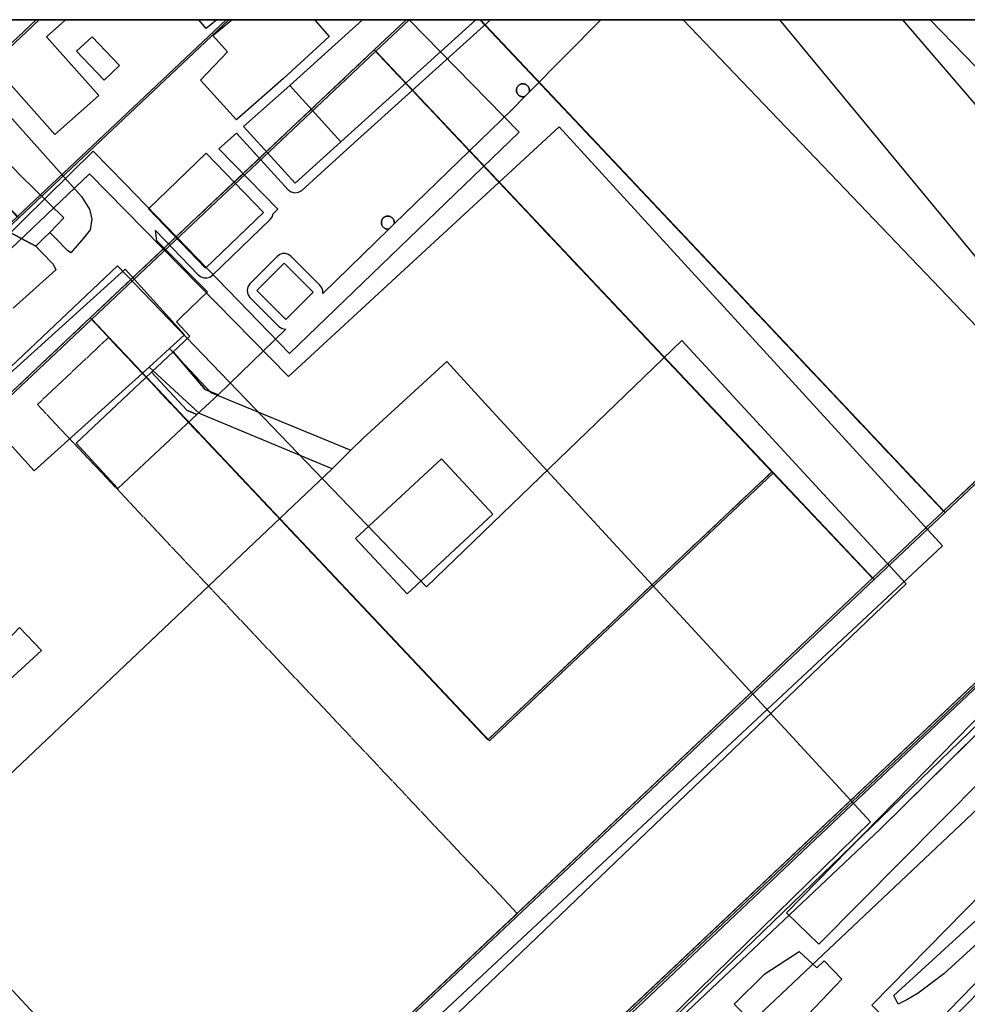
# Model space of a CAD drawing. Header units: metres. Extents: x 15747 to 16863, y 15840 to 16796.
# Tile 24 of 35: x 16292 to 16437, y 16644 to 16796. Entities that reach past the tile are written whole.
import ezdxf

# ---------------------------------------------------------------- set-up
doc = ezdxf.new("R2010")
doc.units = ezdxf.units.M
doc.linetypes.add('L00s01s', pattern=[3, 3, 0])
doc.layers.add('00 Рамка', color=7, linetype='Continuous')
for name, color, linetype, true_color in [('02 Озеленение', 7, 'Continuous', 0xe4efdb), ('03 Существующее использование', 7, 'Continuous', 0x808080), ('04 Земельные участки (ЕГРН)', 7, 'Continuous', 0x1f3fbf), ('05 Застройка', 7, 'Continuous', 0x8c8c8c), ('07 ЗОУИТ и СЗЗ', 7, 'Continuous', 0x000000), ('08 Красные линии и ЛГР', 7, 'Continuous', 0xff0000), ('09 ППТ и ПМТ', 7, 'Continuous', 0x00d000), ('10 ГПЗУ', 7, 'Continuous', 0x7b7bf2), ('11 КРТ', 7, 'Continuous', 0x1f3fbf), ('12 ПЗЗ – территориальные зоны', 7, 'Continuous', 0x000000), ('13 Генплан – функциональные зоны', 7, 'Continuous', 0x000000)]:
    doc.layers.add(name, color=color, linetype=linetype, true_color=true_color)
doc.linetypes.add('L00s18b', pattern='A,10,[165,red_lns.shx,S=2,R=0,X=0,Y=-2.5],10', length=20)
doc.linetypes.add('L00s18t', pattern='A,10,[165,red_lns.shx,S=2,R=180,X=2.5,Y=2.5],10', length=20)
doc.linetypes.add('L01s18t', pattern='A,10,[165,red_lns.shx,S=2,R=180,X=2.5,Y=2.5],10', length=20)

msp = doc.modelspace()

# ---------------------------------------------------------------- linework, layer by layer
at = {"layer": '00 Рамка'}
msp.add_lwpolyline([(15747.13, 15839.57), (16863.13, 15839.57), (16863.13, 16795.57), (15747.13, 16795.57)], close=True, dxfattribs=at)
at = {"layer": '02 Озеленение', "true_color": 0xe4efdb}
for points in [[(16380.84, 16795.57), (16369.82, 16784.44), (16369.84, 16784.53), (16369.86, 16784.61), (16369.86, 16784.7), (16369.86, 16784.79), (16369.85, 16784.87), (16369.84, 16784.96), (16369.81, 16785.04), (16369.78, 16785.12), (16369.74, 16785.2), (16369.7, 16785.28), (16369.65, 16785.35), (16369.59, 16785.41), (16369.53, 16785.47), (16369.46, 16785.53), (16369.39, 16785.58), (16369.32, 16785.62), (16369.24, 16785.66), (16369.15, 16785.68), (16369.07, 16785.71), (16368.99, 16785.72), (16368.9, 16785.73), (16368.81, 16785.73), (16368.73, 16785.72), (16368.64, 16785.7), (16368.56, 16785.68), (16368.47, 16785.65), (16368.4, 16785.61), (16368.32, 16785.57), (16368.25, 16785.52), (16368.18, 16785.46), (16368.12, 16785.4), (16368.07, 16785.33), (16368.02, 16785.26), (16367.97, 16785.19), (16367.94, 16785.11), (16367.91, 16785.03), (16367.89, 16784.94), (16367.87, 16784.86), (16367.86, 16784.77), (16367.86, 16784.68), (16367.87, 16784.6), (16367.89, 16784.51), (16367.91, 16784.43), (16367.94, 16784.35), (16367.98, 16784.27), (16368.02, 16784.19), (16368.07, 16784.12), (16368.12, 16784.05), (16368.19, 16783.99), (16368.25, 16783.94), (16368.32, 16783.89), (16368.4, 16783.84), (16368.48, 16783.81), (16368.56, 16783.78), (16368.64, 16783.75), (16368.73, 16783.74), (16368.81, 16783.73), (16368.9, 16783.73), (16368.99, 16783.74), (16369.07, 16783.75), (16369.16, 16783.77), (16367.2, 16781.79), (16349.11, 16764.22), (16349.12, 16764.31), (16349.13, 16764.4), (16349.12, 16764.48), (16349.11, 16764.57), (16349.1, 16764.66), (16349.07, 16764.74), (16349.04, 16764.82), (16349, 16764.9), (16348.95, 16764.97), (16348.9, 16765.04), (16348.84, 16765.11), (16348.78, 16765.17), (16348.71, 16765.22), (16348.64, 16765.27), (16348.56, 16765.31), (16348.48, 16765.35), (16348.4, 16765.37), (16348.31, 16765.39), (16348.23, 16765.41), (16348.14, 16765.41), (16348.05, 16765.41), (16347.97, 16765.4), (16347.88, 16765.38), (16347.8, 16765.36), (16347.72, 16765.32), (16347.64, 16765.28), (16347.57, 16765.24), (16347.5, 16765.19), (16347.43, 16765.13), (16347.37, 16765.06), (16347.32, 16765), (16347.27, 16764.92), (16347.23, 16764.85), (16347.19, 16764.77), (16347.16, 16764.68), (16347.14, 16764.6), (16347.13, 16764.51), (16347.13, 16764.43), (16347.13, 16764.34), (16347.14, 16764.25), (16347.16, 16764.17), (16347.18, 16764.08), (16347.21, 16764), (16347.25, 16763.92), (16347.3, 16763.85), (16347.35, 16763.78), (16347.41, 16763.71), (16347.47, 16763.65), (16347.54, 16763.6), (16347.61, 16763.55), (16347.69, 16763.51), (16347.77, 16763.48), (16347.85, 16763.45), (16347.94, 16763.43), (16348.02, 16763.42), (16348.11, 16763.41), (16348.2, 16763.41), (16348.29, 16763.42), (16338.12, 16753.55), (16338.12, 16753.96), (16337.98, 16754.41), (16337.7, 16754.79), (16333.26, 16759.23), (16332.88, 16759.51), (16332.43, 16759.66), (16331.96, 16759.66), (16331.52, 16759.51), (16331.14, 16759.23), (16326.95, 16755.04), (16326.62, 16754.56), (16326.51, 16753.98), (16326.62, 16753.41), (16326.95, 16752.92), (16331.39, 16748.48), (16331.88, 16748.15), (16332.45, 16748.04), (16322.07, 16737.97), (16320.06, 16738.8), (16315.18, 16744.6), (16317.73, 16747), (16315.69, 16749.18), (16316.41, 16749.88), (16320.41, 16753.78), (16312.65, 16761.63), (16312.45, 16763.22), (16319.07, 16756.36), (16319.44, 16756.08), (16319.89, 16755.93), (16320.36, 16755.92), (16320.8, 16756.06), (16321.19, 16756.33), (16330.06, 16764.89), (16330.4, 16765.37), (16330.48, 16765.73), (16331.23, 16766.47), (16322.16, 16775.76), (16324.87, 16778.15), (16332.8, 16769.47), (16333.27, 16769.12), (16333.83, 16768.98), (16334.41, 16769.07), (16334.91, 16769.37), (16341.9, 16775.69), (16363.89, 16795.57), (16336.98, 16795.57), (16336.92, 16795.5), (16339.14, 16792.98), (16332.1, 16786.56), (16324.99, 16780.29), (16324.91, 16780.19), (16319.36, 16786.27), (16323.52, 16790.61), (16321.27, 16793.13), (16324.19, 16795.57)], [(16269.42, 16791.47), (16271.51, 16792.74), (16274.12, 16793.68), (16275.54, 16793.79), (16277.17, 16793.43), (16279.05, 16792.34), (16284, 16787.52), (16301.09, 16768.43), (16302.11, 16766.77), (16302.29, 16766.48), (16302.65, 16764.95), (16302.42, 16763.33), (16301.38, 16762.01), (16299.46, 16759.77), (16298.92, 16760.13), (16297.13, 16761.97), (16296.22, 16762.91), (16298.37, 16765.13), (16291.69, 16771.7), (16279.19, 16784.81), (16271.32, 16789.28)], [(16369.16, 16783.77), (16369.07, 16783.75), (16368.99, 16783.74), (16368.9, 16783.73), (16368.81, 16783.73), (16368.73, 16783.74), (16368.64, 16783.75), (16368.56, 16783.78), (16368.48, 16783.81), (16368.4, 16783.84), (16368.32, 16783.89), (16368.25, 16783.94), (16368.19, 16783.99), (16368.12, 16784.05), (16368.07, 16784.12), (16368.02, 16784.19), (16367.98, 16784.27), (16367.94, 16784.35), (16367.91, 16784.43), (16367.89, 16784.51), (16367.87, 16784.6), (16367.86, 16784.68), (16367.86, 16784.77), (16367.87, 16784.86), (16367.89, 16784.94), (16367.91, 16785.03), (16367.94, 16785.11), (16367.97, 16785.19), (16368.02, 16785.26), (16368.07, 16785.33), (16368.12, 16785.4), (16368.18, 16785.46), (16368.25, 16785.52), (16368.32, 16785.57), (16368.4, 16785.61), (16368.47, 16785.65), (16368.56, 16785.68), (16368.64, 16785.7), (16368.73, 16785.72), (16368.81, 16785.73), (16368.9, 16785.73), (16368.99, 16785.72), (16369.07, 16785.71), (16369.15, 16785.68), (16369.24, 16785.66), (16369.32, 16785.62), (16369.39, 16785.58), (16369.46, 16785.53), (16369.53, 16785.47), (16369.59, 16785.41), (16369.65, 16785.35), (16369.7, 16785.28), (16369.74, 16785.2), (16369.78, 16785.12), (16369.81, 16785.04), (16369.84, 16784.96), (16369.85, 16784.87), (16369.86, 16784.79), (16369.86, 16784.7), (16369.86, 16784.61), (16369.84, 16784.53), (16369.82, 16784.44)], [(16348.29, 16763.42), (16348.2, 16763.41), (16348.11, 16763.41), (16348.02, 16763.42), (16347.94, 16763.43), (16347.85, 16763.45), (16347.77, 16763.48), (16347.69, 16763.51), (16347.61, 16763.55), (16347.54, 16763.6), (16347.47, 16763.65), (16347.41, 16763.71), (16347.35, 16763.78), (16347.3, 16763.85), (16347.25, 16763.92), (16347.21, 16764), (16347.18, 16764.08), (16347.16, 16764.17), (16347.14, 16764.25), (16347.13, 16764.34), (16347.13, 16764.43), (16347.13, 16764.51), (16347.14, 16764.6), (16347.16, 16764.68), (16347.19, 16764.77), (16347.23, 16764.85), (16347.27, 16764.92), (16347.32, 16765), (16347.37, 16765.06), (16347.43, 16765.13), (16347.5, 16765.19), (16347.57, 16765.24), (16347.64, 16765.28), (16347.72, 16765.32), (16347.8, 16765.36), (16347.88, 16765.38), (16347.97, 16765.4), (16348.05, 16765.41), (16348.14, 16765.41), (16348.23, 16765.41), (16348.31, 16765.39), (16348.4, 16765.37), (16348.48, 16765.35), (16348.56, 16765.31), (16348.64, 16765.27), (16348.71, 16765.22), (16348.78, 16765.17), (16348.84, 16765.11), (16348.9, 16765.04), (16348.95, 16764.97), (16349, 16764.9), (16349.04, 16764.82), (16349.07, 16764.74), (16349.1, 16764.66), (16349.11, 16764.57), (16349.12, 16764.48), (16349.13, 16764.4), (16349.12, 16764.31), (16349.11, 16764.22)], [(16315.18, 16744.6), (16320.06, 16738.8), (16322.07, 16737.97), (16318.8, 16734.97), (16317.72, 16735.4), (16317.3, 16735.57), (16311.82, 16741.44)], [(16300.26, 16730.57), (16311.82, 16741.44), (16317.3, 16735.57), (16317.72, 16735.4), (16318.8, 16734.97), (16306.66, 16723.62)], [(16294.94, 16698.71), (16274.32, 16679.83), (16273.37, 16679.74), (16270.93, 16681.14), (16259.42, 16693.06), (16260.86, 16694.42), (16261.66, 16693.73), (16267.49, 16690.65), (16271.96, 16694.26), (16273.12, 16696.04), (16271.05, 16694.4), (16267.63, 16692.91), (16265.75, 16693.15), (16263.93, 16694.11), (16262.17, 16695.67), (16277.64, 16710.34), (16288.62, 16699.15), (16291.58, 16702.24)], [(16426.47, 16644.43), (16425.82, 16645.78), (16442.61, 16661.12), (16449.08, 16667.23), (16450.48, 16665.93), (16438.14, 16653.32), (16433.52, 16649.07), (16429.55, 16646.12), (16427.84, 16645.1)]]:
    msp.add_lwpolyline(points, close=True, dxfattribs=at)
for points in [[(16279.19, 16784.81), (16291.69, 16771.7), (16298.37, 16765.13), (16296.22, 16762.91), (16295.25, 16761.97), (16294.05, 16760.81), (16286.23, 16764.95)], [(16286.23, 16764.95), (16294.05, 16760.81), (16294.96, 16759.87), (16296.75, 16758.02), (16297.14, 16757.17), (16290.61, 16751.26)]]:
    msp.add_lwpolyline(points, dxfattribs=at)
at = {"layer": '03 Существующее использование', "true_color": 0xc0e3b5}
msp.add_lwpolyline([(15747.13, 15960.07), (15747.57, 15839.57), (16325.93, 15839.57), (16863.13, 15841.57), (16863.13, 16651.29), (16862.58, 16795.57), (16281.19, 16795.57), (15747.13, 16793.58)], close=True, dxfattribs=at)
at = {"layer": '03 Существующее использование', "true_color": 0xcfd1eb}
for points in [[(16136.08, 16716.49), (16160.21, 16737.77), (16208.44, 16765.64), (16224.76, 16764.69), (16256.15, 16729.36), (16302.9, 16775.38), (16305.28, 16772.93), (16307.78, 16770.35), (16333.04, 16744.31), (16368.29, 16778.29), (16351.41, 16795.57), (16118.7, 16795.57), (16089.4, 16768.39), (16092.16, 16765.28)], [(16528.01, 16795.57), (16480.03, 16749.48), (16457.74, 16728.36), (16393.48, 16795.57)]]:
    msp.add_lwpolyline(points, close=True, dxfattribs=at)
at = {"layer": '03 Существующее использование', "true_color": 0x808080}
for points in [[(16215.31, 16667.2), (16302.68, 16749.61), (16346.29, 16790.74), (16351.41, 16795.57), (16323.73, 16795.57), (16291.47, 16765.14), (16281.28, 16755.53), (16202.39, 16681.11)], [(16215.31, 16667.2), (16302.68, 16749.61), (16346.29, 16790.74), (16351.41, 16795.57), (16323.73, 16795.57), (16291.47, 16765.14), (16281.28, 16755.53), (16202.39, 16681.11)], [(16281.33, 16550.89), (16290.62, 16559.88), (16324.66, 16591.31), (16328.59, 16595.59), (16333.95, 16591.46), (16341.71, 16602.21), (16464.73, 16718.25), (16471.27, 16724.42), (16485.18, 16737.54), (16473.38, 16750.16), (16521.47, 16795.57), (16507.72, 16795.57), (16500.69, 16788.94), (16489.08, 16772.14), (16433.71, 16719.92), (16422.79, 16709.63), (16291.22, 16585.53), (16266.76, 16564.85), (16279.03, 16551.77)], [(16281.33, 16550.89), (16290.62, 16559.88), (16324.66, 16591.31), (16328.59, 16595.59), (16333.95, 16591.46), (16341.71, 16602.21), (16464.73, 16718.25), (16471.27, 16724.42), (16485.18, 16737.54), (16473.38, 16750.16), (16521.47, 16795.57), (16507.72, 16795.57), (16500.69, 16788.94), (16489.08, 16772.14), (16433.71, 16719.92), (16422.79, 16709.63), (16291.22, 16585.53), (16266.76, 16564.85), (16279.03, 16551.77)], [(16362.35, 16795.57), (16351.41, 16795.57), (16346.29, 16790.74), (16407.36, 16726), (16422.79, 16709.63), (16433.71, 16719.92)], [(16362.35, 16795.57), (16351.41, 16795.57), (16346.29, 16790.74), (16407.36, 16726), (16422.79, 16709.63), (16433.71, 16719.92)]]:
    msp.add_lwpolyline(points, close=True, dxfattribs=at)
at = {"layer": '03 Существующее использование', "true_color": 0xf9e79f}
for points in [[(16362.35, 16795.57), (16433.71, 16719.92), (16489.08, 16772.14), (16500.69, 16788.94), (16507.72, 16795.57)], [(16374.44, 16779.11), (16332.89, 16740.8), (16302.31, 16771.91), (16185.63, 16660.73), (16193.95, 16652.19), (16273.5, 16565.76), (16433.28, 16714.8), (16418.96, 16730.45)], [(16302.68, 16749.61), (16215.31, 16667.2), (16291.22, 16585.53), (16422.79, 16709.63), (16407.36, 16726), (16363.75, 16684.86)]]:
    msp.add_lwpolyline(points, close=True, dxfattribs=at)
at = {"layer": '03 Существующее использование', "true_color": 0xcde1b7}
msp.add_lwpolyline([(16346.29, 16790.74), (16302.68, 16749.61), (16363.75, 16684.86), (16407.36, 16726)], close=True, dxfattribs=at)
at = {"layer": '03 Существующее использование', "true_color": 0xb9e592}
msp.add_lwpolyline([(16356.37, 16728.15), (16343.17, 16715.9), (16351.07, 16707.42), (16364.27, 16719.67)], close=True, dxfattribs=at)
at = {"layer": '03 Существующее использование', "true_color": 0xd7c6c1}
msp.add_lwpolyline([(16484.35, 16692.55), (16433.62, 16640.94), (16439.42, 16635.55), (16435.18, 16631.59), (16429.54, 16637.26), (16424.01, 16631.76), (16429.06, 16626.68), (16424.39, 16622), (16425.38, 16621.01), (16375.76, 16565.81), (16380.74, 16561.33), (16386.14, 16556.2), (16390.99, 16551.88), (16431.28, 16596.72), (16438, 16590.4)], dxfattribs=at)
at = {"layer": '04 Земельные участки (ЕГРН)', "true_color": 0x1f3fbf}
for points in [[(16277.74, 16779.69), (16294.58, 16795.57), (16277.08, 16795.57), (16269.97, 16788.87), (16263.66, 16795.57), (16197.04, 16795.57), (16151.02, 16752.16), (16115.64, 16789.89), (16106.81, 16781.45), (16107.58, 16780.59), (16142.8, 16742.74), (16178.89, 16706.4), (16188.76, 16695.77), (16267.55, 16770.09), (16281.28, 16755.53), (16291.47, 16765.14)], [(16215.31, 16667.2), (16302.68, 16749.61), (16346.29, 16790.74), (16351.41, 16795.57), (16323.73, 16795.57), (16291.47, 16765.14), (16281.28, 16755.53), (16202.39, 16681.11)], [(16281.33, 16550.89), (16290.62, 16559.88), (16324.66, 16591.31), (16328.59, 16595.59), (16333.95, 16591.46), (16341.71, 16602.21), (16464.73, 16718.25), (16471.27, 16724.42), (16485.18, 16737.54), (16473.38, 16750.16), (16521.47, 16795.57), (16507.72, 16795.57), (16500.69, 16788.94), (16489.08, 16772.14), (16433.71, 16719.92), (16422.79, 16709.63), (16291.22, 16585.53), (16266.76, 16564.85), (16279.03, 16551.77)], [(16294.58, 16795.57), (16277.74, 16779.69), (16291.47, 16765.14), (16323.73, 16795.57)], [(16362.35, 16795.57), (16351.41, 16795.57), (16346.29, 16790.74), (16407.36, 16726), (16422.79, 16709.63), (16433.71, 16719.92)], [(16362.35, 16795.57), (16433.71, 16719.92), (16489.08, 16772.14), (16500.69, 16788.94), (16507.72, 16795.57)], [(16346.29, 16790.74), (16302.68, 16749.61), (16363.75, 16684.86), (16407.36, 16726)], [(16302.68, 16749.61), (16215.31, 16667.2), (16291.22, 16585.53), (16422.79, 16709.63), (16407.36, 16726), (16363.75, 16684.86)]]:
    msp.add_lwpolyline(points, close=True, dxfattribs=at)
msp.add_lwpolyline([(16484.35, 16692.55), (16433.62, 16640.94), (16439.42, 16635.55), (16435.18, 16631.59), (16429.54, 16637.26), (16424.01, 16631.76), (16429.06, 16626.68), (16424.39, 16622), (16425.38, 16621.01), (16375.76, 16565.81), (16380.74, 16561.33), (16386.14, 16556.2), (16390.99, 16551.88), (16431.28, 16596.72), (16438, 16590.4)], dxfattribs=at)
at = {"layer": '05 Застройка', "true_color": 0x8c8c8c}
for points in [[(16297.01, 16777.93), (16284.65, 16791.81), (16288.88, 16795.57), (16298.42, 16795.57), (16298.54, 16795.44), (16295.73, 16792.94), (16303.75, 16783.93)], [(16321.86, 16795.57), (16320.22, 16794.2), (16319.08, 16795.57)], [(16361.66, 16795.57), (16340.89, 16776.8), (16333.1, 16785.44), (16344.21, 16795.57)], [(16443.72, 16795.57), (16480.14, 16758.28), (16473.58, 16752.16), (16431.41, 16795.57)], [(16302.73, 16792.96), (16306.93, 16788.52), (16304.54, 16786.26), (16300.34, 16790.71)], [(16340.89, 16776.8), (16333.9, 16770.48), (16325.98, 16779.16), (16333.1, 16785.44)], [(16320.15, 16757.4), (16311.35, 16766.53), (16320.22, 16775.09), (16329.02, 16765.97)], [(16328.01, 16753.98), (16332.2, 16758.17), (16336.64, 16753.73), (16332.45, 16749.54)], [(16307.77, 16757.29), (16316.9, 16747.19), (16314.62, 16745.08), (16311.49, 16742.24), (16293.8, 16726.29), (16284.66, 16736.39)], [(16409.34, 16658.45), (16447.25, 16697.17), (16486.33, 16735.69), (16472.45, 16750.04), (16477.66, 16755.09), (16496.54, 16735.57), (16452.06, 16691.73), (16414.3, 16653.65)], [(16311.49, 16742.24), (16314.62, 16745.08), (16320.95, 16738.34), (16342.42, 16729.47), (16339.58, 16726.63), (16319.18, 16735.09)], [(16363.58, 16736.09), (16422.26, 16672.44), (16340.74, 16592.69), (16336.87, 16596.74), (16273.88, 16664.32), (16339.58, 16726.63), (16342.42, 16729.47), (16344.28, 16731.29), (16357.18, 16743.09)], [(16495.13, 16684.81), (16444.06, 16630.13), (16432.37, 16641.51), (16483.14, 16693.69), (16485.45, 16691.45), (16487.87, 16693.93), (16490.8, 16691.21), (16489.66, 16689.93)], [(16401.31, 16644.45), (16406.03, 16649.08), (16411.27, 16652.53), (16414, 16650), (16415.12, 16651.09), (16417.85, 16648.26), (16412.65, 16642.85), (16403.27, 16633.78), (16400.62, 16636.23), (16401.85, 16637.46), (16404.99, 16640.71)]]:
    msp.add_lwpolyline(points, close=True, dxfattribs=at)
at = {"layer": '07 ЗОУИТ и СЗЗ', "true_color": 0x000000}
for points in [[(15851.43, 15839.57), (15979.47, 15912.28), (16101.17, 16000), (16182.46, 16073.97), (16361.34, 16209.37), (16466.02, 16296.8), (16498.37, 16334.33), (16524.1, 16376.67), (16534.26, 16399.29), (16542.51, 16422.67), (16548.81, 16446.65), (16553.1, 16471.07), (16555.36, 16495.76), (16555.58, 16520.56), (16553.75, 16545.28), (16549.88, 16569.77), (16544, 16593.86), (16536.16, 16617.38), (16526.39, 16640.18), (16501.4, 16682.96), (16408.31, 16795.57)], [(16521.02, 16795.57), (16474.21, 16751.36), (16473.76, 16750.03), (16487.25, 16734.27), (16337.92, 16590.12), (16327.4, 16594.75), (16281.22, 16551.21), (16256.93, 16510.08), (16230.12, 16484.97), (16090.81, 16382.43)]]:
    msp.add_lwpolyline(points, dxfattribs=at)
at = {"layer": '08 Красные линии и ЛГР', "linetype": 'L00s18t', "true_color": 0xff0101, "flags": 128}
msp.add_lwpolyline([(16291.21, 16765.32), (16277.48, 16779.87), (16294.12, 16795.57)], dxfattribs=at)
at = {"layer": '08 Красные линии и ЛГР', "linetype": 'L01s18t', "true_color": 0xff0101, "flags": 128}
for points in [[(16291.21, 16765.32), (16323.28, 16795.57)], [(16323.28, 16795.57), (16291.21, 16765.32)], [(16464.47, 16718.43), (16341.45, 16602.39), (16319.95, 16572.59), (16320.69, 16571.63), (16340.69, 16545.49)], [(16340.69, 16545.49), (16320.69, 16571.63), (16319.95, 16572.59), (16341.45, 16602.39), (16464.47, 16718.43)]]:
    msp.add_lwpolyline(points, dxfattribs=at)
at = {"layer": '08 Красные линии и ЛГР', "linetype": 'L00s01s', "true_color": 0xff0000, "flags": 128}
for points in [[(16362.27, 16795.57), (16418.71, 16735.73)], [(16418.71, 16735.73), (16433.45, 16720.1), (16479.75, 16763.77), (16488.82, 16772.32), (16500.44, 16789.12), (16507.27, 16795.57)], [(16346.03, 16790.92), (16215.06, 16667.38)], [(16407.1, 16726.17), (16405.36, 16728.02), (16346.03, 16790.92)], [(16368, 16658.36), (16294.31, 16736.49), (16305.23, 16746.78), (16363.49, 16685.04), (16407.1, 16726.17)], [(16290.96, 16585.71), (16362.58, 16653.26), (16368, 16658.36)]]:
    msp.add_lwpolyline(points, dxfattribs=at)
at = {"layer": '08 Красные линии и ЛГР', "linetype": 'L00s18b', "true_color": 0xff0101, "flags": 128}
msp.add_lwpolyline([(16464.47, 16718.43), (16479.58, 16702.4), (16422.46, 16644.29), (16424.5, 16642.24), (16426.84, 16639.89), (16421.15, 16634.18), (16428.68, 16626.73), (16424.13, 16622.18), (16425.12, 16621.19), (16401.85, 16595.3)], dxfattribs=at)
at = {"layer": '09 ППТ и ПМТ', "true_color": 0x00c8e0}
msp.add_lwpolyline([(15747.13, 16795.57), (16723.82, 16795.57)], dxfattribs=at)
at = {"layer": '09 ППТ и ПМТ', "true_color": 0xf5a623}
msp.add_lwpolyline([(16863.13, 16795.57), (16863.13, 15840.33), (16861.54, 15839.57), (15747.13, 15839.57), (15747.13, 16121.89), (15968.4, 16245.04), (16159.69, 16367.66), (15769.74, 16795.57), (16427.14, 16795.57), (16560.47, 16640.36), (16598.54, 16671.71), (16720.23, 16788.25), (16732.18, 16795.57)], close=True, dxfattribs=at)
at = {"layer": '09 ППТ и ПМТ', "true_color": 0x7b2d8e}
for points in [[(15920.85, 16431.22), (16151.45, 16640.49), (16260.16, 16528.93), (16322.8, 16549.83), (16346.82, 16565.83), (16333.02, 16593.41), (16546.85, 16795.57)], [(16566.99, 16795.57), (16349.89, 16590.65), (16366.3, 16564.03), (16346.5, 16546.62), (16329.43, 16533.85), (16256.49, 16504.99), (16148.29, 16621.37), (15922.6, 16410.24)]]:
    msp.add_lwpolyline(points, dxfattribs=at)
at = {"layer": '09 ППТ и ПМТ', "true_color": 0x8c8c8c}
for points in [[(16863.13, 16795.57), (16863.13, 16722.94), (16849.36, 16739.96), (16860.01, 16748.19), (16859.52, 16748.78), (16836.23, 16776.42), (16820.45, 16795.57), (16192.08, 16795.57), (16122.78, 16730.6), (16093.89, 16704.9), (16077.22, 16722.76), (16043.14, 16699.19), (15949.81, 16795.57)], [(16291.38, 16578.44), (16275.06, 16596.9), (16210.19, 16666.53), (16306.62, 16757.8), (16354.07, 16708.51), (16393.29, 16746.32), (16427.69, 16708.98)]]:
    msp.add_lwpolyline(points, close=True, dxfattribs=at)
at = {"layer": '10 ГПЗУ', "true_color": 0x7b7bf2}
for points in [[(16294.12, 16795.57), (16277.48, 16779.87), (16291.21, 16765.32), (16281.02, 16755.71), (16267.29, 16770.27), (16188.5, 16695.95), (16178.63, 16706.58), (16142.54, 16742.92), (16107.32, 16780.77), (16106.55, 16781.63), (16115.38, 16790.07), (16150.76, 16752.34), (16196.59, 16795.57), (16263.57, 16795.57), (16269.71, 16789.05), (16276.62, 16795.57)], [(16294.12, 16795.57), (16277.48, 16779.87), (16291.21, 16765.32), (16281.02, 16755.71), (16267.29, 16770.27), (16188.5, 16695.95), (16178.63, 16706.58), (16142.54, 16742.92), (16107.32, 16780.77), (16106.55, 16781.63), (16115.38, 16790.07), (16150.76, 16752.34), (16196.59, 16795.57), (16263.57, 16795.57), (16269.71, 16789.05), (16276.62, 16795.57)], [(16294.12, 16795.57), (16277.48, 16779.87), (16291.21, 16765.32), (16281.02, 16755.71), (16267.29, 16770.27), (16188.5, 16695.95), (16178.63, 16706.58), (16142.54, 16742.92), (16107.32, 16780.77), (16106.55, 16781.63), (16115.38, 16790.07), (16150.76, 16752.34), (16196.59, 16795.57), (16263.57, 16795.57), (16269.71, 16789.05), (16276.62, 16795.57)], [(16215.05, 16667.38), (16202.13, 16681.29), (16281.02, 16755.71), (16291.21, 16765.32), (16323.28, 16795.57), (16350.96, 16795.57), (16346.03, 16790.92), (16302.42, 16749.79)], [(16281.07, 16551.07), (16278.77, 16551.95), (16266.5, 16565.03), (16290.96, 16585.71), (16422.53, 16709.81), (16433.45, 16720.1), (16488.82, 16772.32), (16500.43, 16789.12), (16507.27, 16795.57), (16521.02, 16795.57), (16473.12, 16750.34), (16484.92, 16737.72), (16471.01, 16724.6), (16464.47, 16718.43), (16341.45, 16602.39), (16333.69, 16591.64), (16328.33, 16595.77), (16324.4, 16591.49), (16290.36, 16560.06)], [(16277.48, 16779.87), (16294.12, 16795.57), (16323.28, 16795.57), (16291.21, 16765.32)], [(16350.96, 16795.57), (16362.26, 16795.57), (16433.45, 16720.1), (16422.53, 16709.81), (16407.1, 16726.18), (16346.03, 16790.92)], [(16362.26, 16795.57), (16507.27, 16795.57), (16500.43, 16789.12), (16488.82, 16772.32), (16433.45, 16720.1)], [(16346.03, 16790.92), (16407.1, 16726.18), (16363.49, 16685.04), (16302.42, 16749.79)], [(16302.42, 16749.79), (16363.49, 16685.04), (16407.1, 16726.18), (16422.53, 16709.81), (16290.96, 16585.71), (16215.05, 16667.38)]]:
    msp.add_lwpolyline(points, close=True, dxfattribs=at)
at = {"layer": '11 КРТ', "true_color": 0x1f3fbf}
msp.add_lwpolyline([(16719.82, 16795.57), (16605.47, 16712.87), (16474.07, 16594.82), (16388.76, 16530.84), (16302.32, 16466.71), (16182.01, 16380.62), (16156.79, 16412.22), (16150.88, 16422.77), (16172.48, 16442.7), (16293.64, 16532.94), (16281.07, 16551.07), (16290.36, 16560.06), (16324.4, 16591.49), (16328.33, 16595.77), (16336.93, 16589.15), (16340.47, 16592.64), (16423.73, 16671.31), (16487.88, 16734.55), (16473.12, 16750.34), (16521.02, 16795.57)], close=True, dxfattribs=at)
at = {"layer": '12 ПЗЗ – территориальные зоны', "true_color": 0x000000}
for points in [[(16263.56, 16795.57), (16269.72, 16789.04), (16276.63, 16795.57), (16294.12, 16795.57), (16277.48, 16779.87), (16291.21, 16765.32), (16281.03, 16755.71), (16267.3, 16770.27), (16188.51, 16695.95), (16178.63, 16706.57), (16142.54, 16742.92), (16107.32, 16780.76), (16106.55, 16781.63), (16115.39, 16790.07), (16150.76, 16752.34), (16196.59, 16795.57)], [(16302.42, 16749.79), (16215.06, 16667.38), (16202.13, 16681.29), (16281.03, 16755.71), (16291.21, 16765.32), (16323.28, 16795.57), (16350.96, 16795.57), (16346.03, 16790.92)], [(16323.28, 16795.57), (16291.21, 16765.32), (16277.48, 16779.87), (16294.12, 16795.57)], [(16362.27, 16795.57), (16433.45, 16720.1), (16422.54, 16709.81), (16407.1, 16726.17), (16346.03, 16790.92), (16350.96, 16795.57)], [(16488.82, 16772.32), (16433.45, 16720.1), (16362.26, 16795.57), (16507.27, 16795.57), (16500.43, 16789.12)], [(16407.1, 16726.17), (16363.49, 16685.04), (16302.42, 16749.79), (16346.03, 16790.92)], [(16407.1, 16726.18), (16422.53, 16709.81), (16361.35, 16652.1), (16290.96, 16585.71), (16233.9, 16647.11), (16215.05, 16667.38), (16302.42, 16749.79), (16363.49, 16685.04)], [(16464.47, 16718.43), (16471.02, 16724.6), (16484.92, 16737.72), (16487.88, 16734.55), (16474.28, 16721.14), (16467.87, 16714.82), (16423.73, 16671.31), (16340.47, 16592.64), (16336.93, 16589.15), (16333.68, 16591.65), (16341.34, 16602.29)]]:
    msp.add_lwpolyline(points, close=True, dxfattribs=at)
for points in [[(15961.1, 16274.58), (16099.01, 16404.66), (16118.65, 16423.19), (16180.47, 16481.49), (16192.08, 16498.29), (16231.28, 16535.26), (16290.96, 16585.71), (16361.35, 16652.1), (16422.53, 16709.81), (16433.45, 16720.1), (16488.82, 16772.32)], [(16464.47, 16718.43), (16341.34, 16602.29), (16333.68, 16591.66), (16328.33, 16595.77), (16324.4, 16591.49), (16290.36, 16560.06), (16281.07, 16551.07), (16293.64, 16532.94), (16172.48, 16442.7), (16150.88, 16422.77), (16150.92, 16422.7), (16083.48, 16359.09), (16064.26, 16345.16), (16038.5, 16329.98), (16032.96, 16324.66), (16032.35, 16321.87), (15980.25, 16270.83)], [(16474.07, 16594.82), (16388.76, 16530.84), (16302.32, 16466.71), (16182.01, 16380.62), (16165.7, 16401.05), (16156.8, 16412.21), (16156.79, 16412.22), (16150.92, 16422.69), (16150.88, 16422.77), (16172.48, 16442.7), (16293.64, 16532.94), (16281.07, 16551.07), (16290.36, 16560.06), (16324.4, 16591.49), (16328.33, 16595.77), (16333.68, 16591.65), (16336.93, 16589.15), (16340.47, 16592.64), (16423.73, 16671.31), (16467.87, 16714.82)]]:
    msp.add_lwpolyline(points, dxfattribs=at)
at = {"layer": '13 Генплан – функциональные зоны', "true_color": 0x3c3c3c}
msp.add_lwpolyline([(16076.05, 16768.04), (16105.24, 16795.57), (16576.16, 16795.57), (16372.36, 16568.31), (16306.09, 16520.5), (16283.9, 16504.34), (16281.46, 16507.01), (16054.13, 16747.53)], close=True, dxfattribs=at)

doc.saveas('drawing.dxf')
